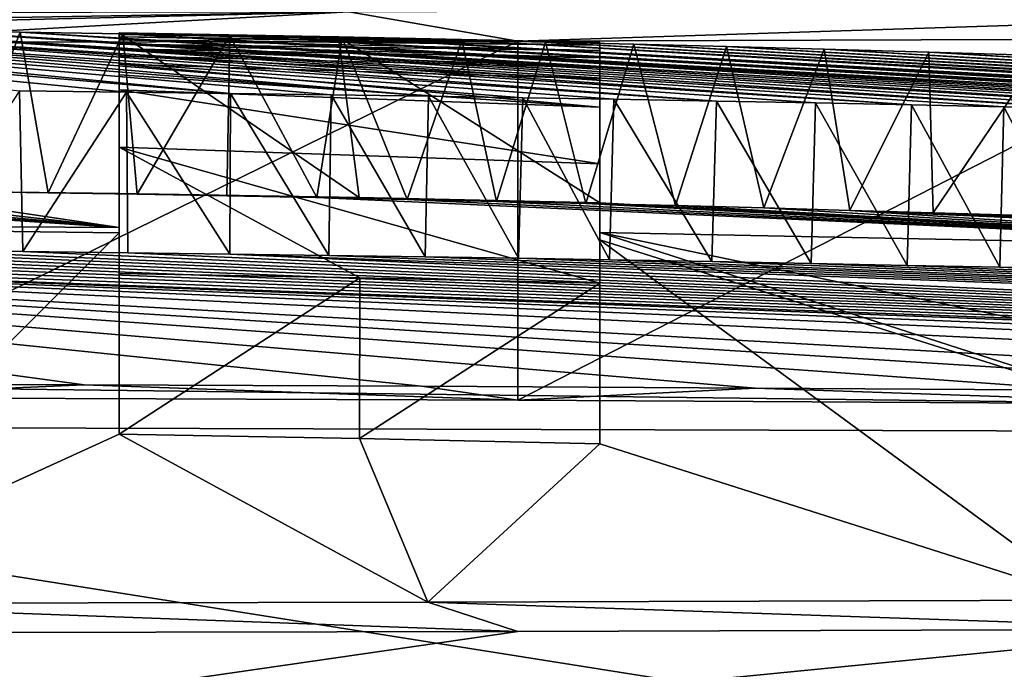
# Model space of a CAD drawing. Header units: millimetres. Extents: x -24 to 72, y 0 to 310.
# Tile 225 of 251: x 0.598 to 1.213, y 308.618 to 309.023. Entities that reach past the tile are written whole.
import ezdxf

# ---------------------------------------------------------------- set-up
doc = ezdxf.new("R2010")
doc.units = ezdxf.units.MM
doc.header["$LTSCALE"] = 65.185185
for name, color, linetype in [('300', 7, 'CONTINUOUS'), ('344', 7, 'CONTINUOUS'), ('399', 7, 'CONTINUOUS'), ('400', 7, 'CONTINUOUS'), ('402', 7, 'CONTINUOUS'), ('403', 7, 'CONTINUOUS'), ('406', 7, 'CONTINUOUS'), ('407', 7, 'CONTINUOUS'), ('408', 7, 'CONTINUOUS'), ('409', 7, 'CONTINUOUS'), ('410', 7, 'CONTINUOUS'), ('411', 7, 'CONTINUOUS'), ('77', 7, 'CONTINUOUS')]:
    doc.layers.add(name, color=color, linetype=linetype)

msp = doc.modelspace()

# ---------------------------------------------------------------- linework, layer by layer
at = {"layer": '300', "color": 7, "linetype": 'CONTINUOUS'}
for points in [[(0.4572, 309.0091, 180.1518), (0.90935, 309.00994, 180.2228), (0.45735, 308.78764, 167.46464), (0.4572, 309.0091, 180.1518)], [(0.45735, 308.78764, 167.46464), (0.90935, 309.00994, 180.2228), (0.90946, 308.78601, 167.39365), (0.45735, 308.78764, 167.46464)], [(0.90935, 309.00994, 180.2228), (1.35001, 309.0114, 180.33993), (0.90946, 308.78601, 167.39365), (0.90935, 309.00994, 180.2228)], [(0.90946, 308.78601, 167.39365), (1.35001, 309.0114, 180.33993), (1.35017, 308.78338, 167.27652), (0.90946, 308.78601, 167.39365)], [(1.68544, 308.51106, 151.70901), (0.00029, 308.51023, 151.56164), (1.35009, 308.64316, 159.24314), (1.68544, 308.51106, 151.70901)], [(1.35009, 308.64316, 159.24314), (0.00029, 308.51023, 151.56164), (0.90943, 308.6417, 159.12601), (1.35009, 308.64316, 159.24314)], [(0.90943, 308.6417, 159.12601), (0.00029, 308.51023, 151.56164), (0.45728, 308.64085, 159.05501), (0.90943, 308.6417, 159.12601)]]:
    msp.add_3dface(points, dxfattribs=at)
at = {"layer": '344', "color": 7, "linetype": 'CONTINUOUS'}
for points in [[(0.4572, 309.0091, 180.1518), (0.00044, 309.00886, 180.12799), (0.80384, 309.02808, 180.48962), (0.4572, 309.0091, 180.1518)], [(0.00044, 309.00886, 180.12799), (0.00044, 309.01468, 180.26963), (0.80384, 309.02808, 180.48962), (0.00044, 309.00886, 180.12799)], [(0.00044, 309.01468, 180.26963), (0.00044, 309.02719, 180.41082), (0.80384, 309.02808, 180.48962), (0.00044, 309.01468, 180.26963)], [(0.90935, 309.00994, 180.2228), (0.4572, 309.0091, 180.1518), (0.80384, 309.02808, 180.48962), (0.90935, 309.00994, 180.2228)], [(1.57365, 309.031, 180.72216), (0.90935, 309.00994, 180.2228), (0.80384, 309.02808, 180.48962), (1.57365, 309.031, 180.72216)], [(1.35001, 309.0114, 180.33993), (0.90935, 309.00994, 180.2228), (1.57365, 309.031, 180.72216), (1.35001, 309.0114, 180.33993)]]:
    msp.add_3dface(points, dxfattribs=at)
at = {"layer": '399', "color": 7, "linetype": 'CONTINUOUS'}
for points in [[(0.4267, 308.79613, 167.18313), (0.45735, 308.78764, 167.46464), (0.6388, 308.79549, 167.15558), (0.4267, 308.79613, 167.18313)], [(0.45735, 308.78764, 167.46464), (0.90946, 308.78601, 167.39365), (0.6388, 308.79549, 167.15558), (0.45735, 308.78764, 167.46464)], [(0.6388, 308.79549, 167.15558), (0.90946, 308.78601, 167.39365), (0.84934, 308.7946, 167.11726), (0.6388, 308.79549, 167.15558)], [(0.84934, 308.7946, 167.11726), (0.90946, 308.78601, 167.39365), (1.05753, 308.7935, 167.06772), (0.84934, 308.7946, 167.11726)], [(0.90946, 308.78601, 167.39365), (1.35017, 308.78338, 167.27652), (1.05753, 308.7935, 167.06772), (0.90946, 308.78601, 167.39365)], [(1.05753, 308.7935, 167.06772), (1.35017, 308.78338, 167.27652), (1.26292, 308.79215, 167.00768), (1.05753, 308.7935, 167.06772)], [(0.85329, 308.65996, 159.40292), (0.90943, 308.6417, 159.12601), (0.429, 308.65917, 159.33633), (0.85329, 308.65996, 159.40292)], [(0.90943, 308.6417, 159.12601), (0.45728, 308.64085, 159.05501), (0.429, 308.65917, 159.33633), (0.90943, 308.6417, 159.12601)], [(1.26701, 308.66132, 159.51285), (1.35009, 308.64316, 159.24314), (0.85329, 308.65996, 159.40292), (1.26701, 308.66132, 159.51285)], [(1.35009, 308.64316, 159.24314), (0.90943, 308.6417, 159.12601), (0.85329, 308.65996, 159.40292), (1.35009, 308.64316, 159.24314)]]:
    msp.add_3dface(points, dxfattribs=at)
at = {"layer": '400', "color": 7, "linetype": 'CONTINUOUS'}
for points in [[(0.15053, 308.89668, 162.5768), (0.28158, 308.91905, 164.23194), (0.66053, 308.89368, 162.63736), (0.15053, 308.89668, 162.5768)], [(0.28158, 308.91905, 164.23194), (0.33762, 308.91862, 164.23435), (0.66053, 308.89368, 162.63736), (0.28158, 308.91905, 164.23194)], [(0.33762, 308.91862, 164.23435), (0.3936, 308.9181, 164.23723), (0.66053, 308.89368, 162.63736), (0.33762, 308.91862, 164.23435)], [(0.3936, 308.9181, 164.23723), (0.44936, 308.91751, 164.24061), (0.66053, 308.89368, 162.63736), (0.3936, 308.9181, 164.23723)], [(0.44936, 308.91751, 164.24061), (0.50494, 308.91684, 164.24442), (0.66053, 308.89368, 162.63736), (0.44936, 308.91751, 164.24061)], [(0.50494, 308.91684, 164.24442), (0.56052, 308.9161, 164.24865), (0.66053, 308.91497, 163.78641), (0.50494, 308.91684, 164.24442)], [(0.66053, 308.89368, 162.63736), (0.50494, 308.91684, 164.24442), (0.66053, 308.91497, 163.78641), (0.66053, 308.89368, 162.63736)], [(0.56052, 308.9161, 164.24865), (0.61614, 308.91528, 164.25334), (0.66053, 308.91497, 163.78641), (0.56052, 308.9161, 164.24865)], [(0.61614, 308.91528, 164.25334), (0.67182, 308.91438, 164.25857), (0.81047, 308.91232, 163.78646), (0.61614, 308.91528, 164.25334)], [(0.66053, 308.91497, 163.78641), (0.61614, 308.91528, 164.25334), (0.81047, 308.91232, 163.78646), (0.66053, 308.91497, 163.78641)], [(0.67182, 308.91438, 164.25857), (0.72778, 308.9134, 164.2643), (0.81047, 308.91232, 163.78646), (0.67182, 308.91438, 164.25857)], [(0.72778, 308.9134, 164.2643), (0.78403, 308.91233, 164.2705), (0.96053, 308.90912, 163.78651), (0.72778, 308.9134, 164.2643)], [(0.81047, 308.91232, 163.78646), (0.72778, 308.9134, 164.2643), (0.96053, 308.90912, 163.78651), (0.81047, 308.91232, 163.78646)], [(0.78403, 308.91233, 164.2705), (0.84026, 308.91119, 164.27728), (1.49518, 308.87999, 162.91154), (0.78403, 308.91233, 164.2705)], [(0.96053, 308.90912, 163.78651), (0.78403, 308.91233, 164.2705), (1.49518, 308.87999, 162.91154), (0.96053, 308.90912, 163.78651)], [(0.84026, 308.91119, 164.27728), (0.89612, 308.90997, 164.28466), (1.49518, 308.87999, 162.91154), (0.84026, 308.91119, 164.27728)], [(0.89612, 308.90997, 164.28466), (0.95196, 308.90867, 164.2925), (1.49518, 308.87999, 162.91154), (0.89612, 308.90997, 164.28466)], [(0.95196, 308.90867, 164.2925), (1.00788, 308.90729, 164.30078), (1.49518, 308.87999, 162.91154), (0.95196, 308.90867, 164.2925)], [(0.96053, 308.89064, 162.72767), (0.96053, 308.90912, 163.78651), (1.49518, 308.87999, 162.91154), (0.96053, 308.89064, 162.72767)], [(1.00788, 308.90729, 164.30078), (1.06307, 308.90585, 164.30961), (1.49518, 308.87999, 162.91154), (1.00788, 308.90729, 164.30078)], [(1.06307, 308.90585, 164.30961), (1.11666, 308.90437, 164.31901), (1.49518, 308.87999, 162.91154), (1.06307, 308.90585, 164.30961)], [(1.11666, 308.90437, 164.31901), (1.1686, 308.90286, 164.32862), (1.96954, 308.86692, 163.21306), (1.11666, 308.90437, 164.31901)], [(1.49518, 308.87999, 162.91154), (1.11666, 308.90437, 164.31901), (1.96954, 308.86692, 163.21306), (1.49518, 308.87999, 162.91154)], [(1.1686, 308.90286, 164.32862), (1.21926, 308.90133, 164.33829), (1.96954, 308.86692, 163.21306), (1.1686, 308.90286, 164.32862)], [(0.429, 308.65917, 159.33633), (0.15053, 308.89668, 162.5768), (0.66053, 308.89028, 162.53535), (0.429, 308.65917, 159.33633)], [(0.15053, 308.89668, 162.5768), (0.66053, 308.89368, 162.63736), (0.66053, 308.89028, 162.53535), (0.15053, 308.89668, 162.5768)], [(0.66053, 308.76468, 160.43852), (0.429, 308.65917, 159.33633), (0.66053, 308.89028, 162.53535), (0.66053, 308.76468, 160.43852)], [(2.04534, 308.66577, 159.85658), (1.66582, 308.66326, 159.66471), (0.96053, 308.89064, 162.72767), (2.04534, 308.66577, 159.85658)], [(2.04534, 308.66577, 159.85658), (0.96053, 308.89064, 162.72767), (1.49518, 308.87999, 162.91154), (2.04534, 308.66577, 159.85658)], [(0.96053, 308.89064, 162.72767), (1.66582, 308.66326, 159.66471), (0.96053, 308.88596, 162.58027), (0.96053, 308.89064, 162.72767)], [(0.4267, 308.79613, 167.18313), (0.6388, 308.79549, 167.15558), (0.00051, 308.88195, 165.78729), (0.4267, 308.79613, 167.18313)], [(0.6388, 308.79549, 167.15558), (0.84934, 308.7946, 167.11726), (0.00051, 308.88195, 165.78729), (0.6388, 308.79549, 167.15558)], [(0.84934, 308.7946, 167.11726), (1.05753, 308.7935, 167.06772), (0.00051, 308.88195, 165.78729), (0.84934, 308.7946, 167.11726)], [(1.05753, 308.7935, 167.06772), (1.26292, 308.79215, 167.00768), (0.00051, 308.88195, 165.78729), (1.05753, 308.7935, 167.06772)], [(1.26292, 308.79215, 167.00768), (1.46419, 308.79058, 166.93735), (0.00051, 308.88195, 165.78729), (1.26292, 308.79215, 167.00768)], [(1.46419, 308.79058, 166.93735), (1.66094, 308.78882, 166.85656), (0.00051, 308.88195, 165.78729), (1.46419, 308.79058, 166.93735)], [(1.66094, 308.78882, 166.85656), (2.03908, 308.78464, 166.66634), (0.00051, 308.88195, 165.78729), (1.66094, 308.78882, 166.85656)], [(2.03908, 308.78464, 166.66634), (2.39364, 308.77975, 166.43883), (0.00051, 308.88195, 165.78729), (2.03908, 308.78464, 166.66634)], [(2.39364, 308.77975, 166.43883), (2.72091, 308.7742, 166.17706), (0.00051, 308.88195, 165.78729), (2.39364, 308.77975, 166.43883)], [(2.72091, 308.7742, 166.17706), (3.01792, 308.76808, 165.88402), (0.00051, 308.88195, 165.78729), (2.72091, 308.7742, 166.17706)], [(3.01792, 308.76808, 165.88402), (3.23543, 308.76276, 165.62417), (0.00051, 308.88195, 165.78729), (3.01792, 308.76808, 165.88402)], [(0.00051, 308.88195, 165.78729), (3.23543, 308.76276, 165.62417), (0.07301, 308.8819, 165.78693), (0.00051, 308.88195, 165.78729)], [(0.07301, 308.8819, 165.78693), (3.23543, 308.76276, 165.62417), (0.14383, 308.88175, 165.78586), (0.07301, 308.8819, 165.78693)], [(0.14383, 308.88175, 165.78586), (3.23543, 308.76276, 165.62417), (0.21296, 308.88152, 165.78415), (0.14383, 308.88175, 165.78586)], [(0.21296, 308.88152, 165.78415), (3.23543, 308.76276, 165.62417), (0.2804, 308.88121, 165.78182), (0.21296, 308.88152, 165.78415)], [(0.2804, 308.88121, 165.78182), (3.23543, 308.76276, 165.62417), (0.34614, 308.88083, 165.77893), (0.2804, 308.88121, 165.78182)], [(0.34614, 308.88083, 165.77893), (3.23543, 308.76276, 165.62417), (0.41005, 308.88039, 165.77553), (0.34614, 308.88083, 165.77893)], [(0.41005, 308.88039, 165.77553), (3.23543, 308.76276, 165.62417), (0.47225, 308.87989, 165.77165), (0.41005, 308.88039, 165.77553)], [(1.66582, 308.66326, 159.66471), (1.26701, 308.66132, 159.51285), (0.96053, 308.88596, 162.58027), (1.66582, 308.66326, 159.66471)], [(0.96053, 308.88596, 162.58027), (1.26701, 308.66132, 159.51285), (0.96053, 308.7588, 160.43863), (0.96053, 308.88596, 162.58027)], [(0.47225, 308.87989, 165.77165), (3.23543, 308.76276, 165.62417), (0.53286, 308.87934, 165.76732), (0.47225, 308.87989, 165.77165)], [(0.53286, 308.87934, 165.76732), (3.23543, 308.76276, 165.62417), (0.60037, 308.87865, 165.76184), (0.53286, 308.87934, 165.76732)], [(0.60037, 308.87865, 165.76184), (3.23543, 308.76276, 165.62417), (0.66601, 308.8779, 165.75584), (0.60037, 308.87865, 165.76184)], [(0.66601, 308.8779, 165.75584), (3.23543, 308.76276, 165.62417), (0.72963, 308.8771, 165.74938), (0.66601, 308.8779, 165.75584)], [(0.72963, 308.8771, 165.74938), (3.23543, 308.76276, 165.62417), (3.15959, 308.7867, 165.0696), (0.72963, 308.8771, 165.74938)], [(0.79141, 308.87625, 165.74248), (0.72963, 308.8771, 165.74938), (3.15959, 308.7867, 165.0696), (0.79141, 308.87625, 165.74248)], [(0.8515, 308.87537, 165.73515), (0.79141, 308.87625, 165.74248), (3.15959, 308.7867, 165.0696), (0.8515, 308.87537, 165.73515)], [(0.90993, 308.87445, 165.72744), (0.8515, 308.87537, 165.73515), (3.15959, 308.7867, 165.0696), (0.90993, 308.87445, 165.72744)], [(0.96658, 308.87351, 165.71939), (0.90993, 308.87445, 165.72744), (3.15959, 308.7867, 165.0696), (0.96658, 308.87351, 165.71939)], [(1.03059, 308.87237, 165.70958), (0.96658, 308.87351, 165.71939), (3.15959, 308.7867, 165.0696), (1.03059, 308.87237, 165.70958)], [(1.09258, 308.87121, 165.69933), (1.03059, 308.87237, 165.70958), (3.15959, 308.7867, 165.0696), (1.09258, 308.87121, 165.69933)], [(1.15246, 308.87003, 165.6887), (1.09258, 308.87121, 165.69933), (3.15959, 308.7867, 165.0696), (1.15246, 308.87003, 165.6887)], [(1.21026, 308.86883, 165.67774), (1.15246, 308.87003, 165.6887), (3.15959, 308.7867, 165.0696), (1.21026, 308.86883, 165.67774)], [(1.26614, 308.86762, 165.66644), (1.21026, 308.86883, 165.67774), (3.15959, 308.7867, 165.0696), (1.26614, 308.86762, 165.66644)], [(0.85329, 308.65996, 159.40292), (0.429, 308.65917, 159.33633), (0.66053, 308.76468, 160.43852), (0.85329, 308.65996, 159.40292)], [(0.81065, 308.76201, 160.43857), (0.85329, 308.65996, 159.40292), (0.66053, 308.76468, 160.43852), (0.81065, 308.76201, 160.43857)], [(0.96053, 308.7588, 160.43863), (0.85329, 308.65996, 159.40292), (0.81065, 308.76201, 160.43857), (0.96053, 308.7588, 160.43863)], [(1.26701, 308.66132, 159.51285), (0.85329, 308.65996, 159.40292), (0.96053, 308.7588, 160.43863), (1.26701, 308.66132, 159.51285)]]:
    msp.add_3dface(points, dxfattribs=at)
at = {"layer": '402', "color": 7, "linetype": 'CONTINUOUS'}
for points in [[(0.66055, 309.01498, 163.78466), (0.79741, 309.01258, 163.78471), (0.66055, 309.01405, 163.64206), (0.66055, 309.01498, 163.78466)], [(0.79741, 309.01258, 163.78471), (0.96054, 309.00914, 163.78477), (0.66055, 309.01405, 163.64206), (0.79741, 309.01258, 163.78471)], [(0.66055, 309.01405, 163.64206), (0.96054, 309.00914, 163.78477), (0.66055, 309.01264, 163.49961), (0.66055, 309.01405, 163.64206)], [(0.96054, 309.00914, 163.78477), (0.96055, 309.00734, 163.54878), (0.66055, 309.01264, 163.49961), (0.96054, 309.00914, 163.78477)], [(0.66055, 309.01264, 163.49961), (0.96055, 309.00734, 163.54878), (0.66055, 309.01066, 163.35185), (0.66055, 309.01264, 163.49961)], [(0.96055, 309.00734, 163.54878), (0.96055, 309.00411, 163.3069), (0.66055, 309.01066, 163.35185), (0.96055, 309.00734, 163.54878)], [(0.66055, 309.01066, 163.35185), (0.96055, 309.00411, 163.3069), (0.66055, 309.00809, 163.20006), (0.66055, 309.01066, 163.35185)], [(0.96055, 309.00411, 163.3069), (0.96055, 308.99945, 163.06279), (0.66055, 309.00809, 163.20006), (0.96055, 309.00411, 163.3069)], [(0.66055, 309.00809, 163.20006), (0.96055, 308.99945, 163.06279), (0.66055, 309.00502, 163.05072), (0.66055, 309.00809, 163.20006)], [(0.96055, 308.99945, 163.06279), (0.96055, 308.99353, 162.82492), (0.66055, 309.00502, 163.05072), (0.96055, 308.99945, 163.06279)], [(0.66055, 309.00502, 163.05072), (0.96055, 308.99353, 162.82492), (0.66055, 309.00065, 162.87181), (0.66055, 309.00502, 163.05072)], [(0.96055, 308.99353, 162.82492), (0.96055, 308.98629, 162.58795), (0.66055, 309.00065, 162.87181), (0.96055, 308.99353, 162.82492)], [(0.66055, 309.00065, 162.87181), (0.96055, 308.98629, 162.58795), (0.66055, 308.9955, 162.6928), (0.66055, 309.00065, 162.87181)], [(0.96055, 308.98629, 162.58795), (0.96055, 308.96869, 162.13444), (0.66055, 308.9955, 162.6928), (0.96055, 308.98629, 162.58795)], [(0.66055, 308.9955, 162.6928), (0.96055, 308.96869, 162.13444), (0.66055, 308.98891, 162.49453), (0.66055, 308.9955, 162.6928)], [(0.66055, 308.98891, 162.49453), (0.96055, 308.96869, 162.13444), (0.66055, 308.97946, 162.24924), (0.66055, 308.98891, 162.49453)], [(0.96055, 308.96869, 162.13444), (0.96055, 308.93341, 161.45989), (0.66055, 308.97946, 162.24924), (0.96055, 308.96869, 162.13444)], [(0.66055, 308.97946, 162.24924), (0.96055, 308.93341, 161.45989), (0.66055, 308.94367, 161.5342), (0.66055, 308.97946, 162.24924)], [(0.66054, 308.8649, 160.43677), (0.66055, 308.94367, 161.5342), (0.81075, 308.86224, 160.43682), (0.66054, 308.8649, 160.43677)], [(0.96055, 308.93341, 161.45989), (0.96054, 308.85904, 160.43688), (0.66055, 308.94367, 161.5342), (0.96055, 308.93341, 161.45989)], [(0.66055, 308.94367, 161.5342), (0.96054, 308.85904, 160.43688), (0.81075, 308.86224, 160.43682), (0.66055, 308.94367, 161.5342)]]:
    msp.add_3dface(points, dxfattribs=at)
at = {"layer": '403', "color": 7, "linetype": 'CONTINUOUS'}
for points in [[(0.29812, 309.01895, 164.23086), (0.23904, 309.01935, 164.22863), (0.72999, 308.97727, 165.74753), (0.29812, 309.01895, 164.23086)], [(0.72999, 308.97727, 165.74753), (0.23904, 309.01935, 164.22863), (0.66518, 308.97809, 165.75403), (0.72999, 308.97727, 165.74753)], [(0.66518, 308.97809, 165.75403), (0.23904, 309.01935, 164.22863), (0.59829, 308.97884, 165.7603), (0.66518, 308.97809, 165.75403)], [(0.35709, 309.01846, 164.23358), (0.29812, 309.01895, 164.23086), (0.85368, 308.97552, 165.73317), (0.35709, 309.01846, 164.23358)], [(0.85368, 308.97552, 165.73317), (0.29812, 309.01895, 164.23086), (0.7928, 308.97641, 165.74064), (0.85368, 308.97552, 165.73317)], [(0.7928, 308.97641, 165.74064), (0.29812, 309.01895, 164.23086), (0.72999, 308.97727, 165.74753), (0.7928, 308.97641, 165.74064)], [(0.41632, 309.01789, 164.23682), (0.35709, 309.01846, 164.23358), (1.03336, 308.97251, 165.70744), (0.41632, 309.01789, 164.23682)], [(1.03336, 308.97251, 165.70744), (0.35709, 309.01846, 164.23358), (0.96934, 308.97365, 165.71716), (1.03336, 308.97251, 165.70744)], [(0.96934, 308.97365, 165.71716), (0.35709, 309.01846, 164.23358), (0.91254, 308.9746, 165.72521), (0.96934, 308.97365, 165.71716)], [(0.91254, 308.9746, 165.72521), (0.35709, 309.01846, 164.23358), (0.85368, 308.97552, 165.73317), (0.91254, 308.9746, 165.72521)], [(0.47603, 309.01722, 164.24061), (0.41632, 309.01789, 164.23682), (1.15511, 308.97017, 165.68639), (0.47603, 309.01722, 164.24061)], [(1.15511, 308.97017, 165.68639), (0.41632, 309.01789, 164.23682), (1.09531, 308.97135, 165.69709), (1.15511, 308.97017, 165.68639)], [(1.09531, 308.97135, 165.69709), (0.41632, 309.01789, 164.23682), (1.03336, 308.97251, 165.70744), (1.09531, 308.97135, 165.69709)], [(0.53674, 309.01645, 164.24501), (0.47603, 309.01722, 164.24061), (1.26844, 308.96777, 165.66425), (0.53674, 309.01645, 164.24501)], [(1.26844, 308.96777, 165.66425), (0.47603, 309.01722, 164.24061), (1.21274, 308.96897, 165.67551), (1.26844, 308.96777, 165.66425)], [(1.21274, 308.96897, 165.67551), (0.47603, 309.01722, 164.24061), (1.15511, 308.97017, 165.68639), (1.21274, 308.96897, 165.67551)], [(0.59884, 309.01557, 164.25009), (0.53674, 309.01645, 164.24501), (1.38448, 308.9651, 165.63831), (0.59884, 309.01557, 164.25009)], [(1.38448, 308.9651, 165.63831), (0.53674, 309.01645, 164.24501), (1.32235, 308.96656, 165.65253), (1.38448, 308.9651, 165.63831)], [(1.32235, 308.96656, 165.65253), (0.53674, 309.01645, 164.24501), (1.26844, 308.96777, 165.66425), (1.32235, 308.96656, 165.65253)], [(0.66288, 309.01456, 164.25592), (0.59884, 309.01557, 164.25009), (1.50129, 308.96222, 165.60865), (0.66288, 309.01456, 164.25592)], [(1.50129, 308.96222, 165.60865), (0.59884, 309.01557, 164.25009), (1.44406, 308.96366, 165.62373), (1.50129, 308.96222, 165.60865)], [(1.44406, 308.96366, 165.62373), (0.59884, 309.01557, 164.25009), (1.38448, 308.9651, 165.63831), (1.44406, 308.96366, 165.62373)], [(0.72966, 309.0134, 164.26278), (0.66288, 309.01456, 164.25592), (1.65875, 308.95804, 165.56204), (0.72966, 309.0134, 164.26278)], [(1.65875, 308.95804, 165.56204), (0.66288, 309.01456, 164.25592), (1.60848, 308.95941, 165.57792), (1.65875, 308.95804, 165.56204)], [(1.60848, 308.95941, 165.57792), (0.66288, 309.01456, 164.25592), (1.55602, 308.9608, 165.59343), (1.60848, 308.95941, 165.57792)], [(1.55602, 308.9608, 165.59343), (0.66288, 309.01456, 164.25592), (1.50129, 308.96222, 165.60865), (1.55602, 308.9608, 165.59343)], [(0.79983, 309.01205, 164.27063), (0.72966, 309.0134, 164.26278), (1.7527, 308.95539, 165.52987), (0.79983, 309.01205, 164.27063)], [(1.7527, 308.95539, 165.52987), (0.72966, 309.0134, 164.26278), (1.70676, 308.9567, 165.54608), (1.7527, 308.95539, 165.52987)], [(1.70676, 308.9567, 165.54608), (0.72966, 309.0134, 164.26278), (1.65875, 308.95804, 165.56204), (1.70676, 308.9567, 165.54608)], [(0.87436, 309.01049, 164.28002), (0.79983, 309.01205, 164.27063), (1.87846, 308.95172, 165.48016), (0.87436, 309.01049, 164.28002)], [(1.87846, 308.95172, 165.48016), (0.79983, 309.01205, 164.27063), (1.83849, 308.9529, 165.49688), (1.87846, 308.95172, 165.48016)], [(1.83849, 308.9529, 165.49688), (0.79983, 309.01205, 164.27063), (1.79662, 308.95413, 165.51341), (1.83849, 308.9529, 165.49688)], [(1.79662, 308.95413, 165.51341), (0.79983, 309.01205, 164.27063), (1.7527, 308.95539, 165.52987), (1.79662, 308.95413, 165.51341)], [(0.92669, 309.00931, 164.28706), (0.87436, 309.01049, 164.28002), (1.95275, 308.94951, 165.44634), (0.92669, 309.00931, 164.28706)], [(1.95275, 308.94951, 165.44634), (0.87436, 309.01049, 164.28002), (1.91655, 308.95059, 165.46327), (1.95275, 308.94951, 165.44634)], [(1.91655, 308.95059, 165.46327), (0.87436, 309.01049, 164.28002), (1.87846, 308.95172, 165.48016), (1.91655, 308.95059, 165.46327)], [(0.98179, 309.00798, 164.29522), (0.92669, 309.00931, 164.28706), (2.0199, 308.94749, 165.41208), (0.98179, 309.00798, 164.29522)], [(2.0199, 308.94749, 165.41208), (0.92669, 309.00931, 164.28706), (1.98721, 308.94847, 165.42925), (2.0199, 308.94749, 165.41208)], [(1.98721, 308.94847, 165.42925), (0.92669, 309.00931, 164.28706), (1.95275, 308.94951, 165.44634), (1.98721, 308.94847, 165.42925)], [(1.03966, 309.00651, 164.30417), (0.98179, 309.00798, 164.29522), (2.08015, 308.94569, 165.37756), (1.03966, 309.00651, 164.30417)], [(2.08015, 308.94569, 165.37756), (0.98179, 309.00798, 164.29522), (2.05084, 308.94656, 165.39487), (2.08015, 308.94569, 165.37756)], [(2.05084, 308.94656, 165.39487), (0.98179, 309.00798, 164.29522), (2.0199, 308.94749, 165.41208), (2.05084, 308.94656, 165.39487)], [(1.10071, 309.00487, 164.3144), (1.03966, 309.00651, 164.30417), (2.13382, 308.94412, 165.34285), (1.10071, 309.00487, 164.3144)], [(2.13382, 308.94412, 165.34285), (1.03966, 309.00651, 164.30417), (2.1078, 308.94488, 165.36021), (2.13382, 308.94412, 165.34285)], [(2.1078, 308.94488, 165.36021), (1.03966, 309.00651, 164.30417), (2.08015, 308.94569, 165.37756), (2.1078, 308.94488, 165.36021)], [(1.166, 309.00299, 164.32645), (1.10071, 309.00487, 164.3144), (2.18668, 308.94264, 165.30371), (1.166, 309.00299, 164.32645)], [(2.18668, 308.94264, 165.30371), (1.10071, 309.00487, 164.3144), (2.1583, 308.94342, 165.32544), (2.18668, 308.94264, 165.30371)], [(2.1583, 308.94342, 165.32544), (1.10071, 309.00487, 164.3144), (2.13382, 308.94412, 165.34285), (2.1583, 308.94342, 165.32544)], [(1.23499, 309.0009, 164.33983), (1.166, 309.00299, 164.32645), (2.2364, 308.94134, 165.26038), (1.23499, 309.0009, 164.33983)], [(2.2364, 308.94134, 165.26038), (1.166, 309.00299, 164.32645), (2.2127, 308.94194, 165.28202), (2.2364, 308.94134, 165.26038)], [(2.2127, 308.94194, 165.28202), (1.166, 309.00299, 164.32645), (2.18668, 308.94264, 165.30371), (2.2127, 308.94194, 165.28202)]]:
    msp.add_3dface(points, dxfattribs=at)
at = {"layer": '406', "color": 7, "linetype": 'CONTINUOUS'}
for points in [[(0.96053, 308.90912, 163.78651), (0.96053, 308.89064, 162.72767), (0.96054, 309.00914, 163.78477), (0.96053, 308.90912, 163.78651)], [(0.96053, 308.89064, 162.72767), (0.96055, 309.00734, 163.54878), (0.96054, 309.00914, 163.78477), (0.96053, 308.89064, 162.72767)], [(0.96053, 308.89064, 162.72767), (0.96055, 309.00411, 163.3069), (0.96055, 309.00734, 163.54878), (0.96053, 308.89064, 162.72767)], [(0.96053, 308.89064, 162.72767), (0.96055, 308.99945, 163.06279), (0.96055, 309.00411, 163.3069), (0.96053, 308.89064, 162.72767)], [(0.96053, 308.89064, 162.72767), (0.96055, 308.99353, 162.82492), (0.96055, 308.99945, 163.06279), (0.96053, 308.89064, 162.72767)], [(0.96053, 308.89064, 162.72767), (0.96055, 308.98629, 162.58795), (0.96055, 308.99353, 162.82492), (0.96053, 308.89064, 162.72767)], [(0.96053, 308.89064, 162.72767), (0.96053, 308.88596, 162.58027), (0.96055, 308.98629, 162.58795), (0.96053, 308.89064, 162.72767)], [(0.96053, 308.88596, 162.58027), (0.96055, 308.96869, 162.13444), (0.96055, 308.98629, 162.58795), (0.96053, 308.88596, 162.58027)], [(0.96053, 308.88596, 162.58027), (0.96053, 308.7588, 160.43863), (0.96055, 308.96869, 162.13444), (0.96053, 308.88596, 162.58027)], [(0.96053, 308.7588, 160.43863), (0.96055, 308.93341, 161.45989), (0.96055, 308.96869, 162.13444), (0.96053, 308.7588, 160.43863)], [(0.96053, 308.7588, 160.43863), (0.96054, 308.85904, 160.43688), (0.96055, 308.93341, 161.45989), (0.96053, 308.7588, 160.43863)]]:
    msp.add_3dface(points, dxfattribs=at)
at = {"layer": '407', "color": 7, "linetype": 'CONTINUOUS'}
for points in [[(0.66053, 308.91497, 163.78641), (0.81047, 308.91232, 163.78646), (0.66055, 309.01498, 163.78466), (0.66053, 308.91497, 163.78641)], [(0.81047, 308.91232, 163.78646), (0.79741, 309.01258, 163.78471), (0.66055, 309.01498, 163.78466), (0.81047, 308.91232, 163.78646)], [(0.81047, 308.91232, 163.78646), (0.96053, 308.90912, 163.78651), (0.79741, 309.01258, 163.78471), (0.81047, 308.91232, 163.78646)], [(0.96053, 308.90912, 163.78651), (0.96054, 309.00914, 163.78477), (0.79741, 309.01258, 163.78471), (0.96053, 308.90912, 163.78651)]]:
    msp.add_3dface(points, dxfattribs=at)
at = {"layer": '408', "color": 7, "linetype": 'CONTINUOUS'}
for points in [[(0.66053, 308.91497, 163.78641), (0.66055, 309.01498, 163.78466), (0.66055, 309.01405, 163.64206), (0.66053, 308.91497, 163.78641)], [(0.66053, 308.91497, 163.78641), (0.66055, 309.01405, 163.64206), (0.66055, 309.01264, 163.49961), (0.66053, 308.91497, 163.78641)], [(0.66053, 308.91497, 163.78641), (0.66055, 309.01264, 163.49961), (0.66055, 309.01066, 163.35185), (0.66053, 308.91497, 163.78641)], [(0.66053, 308.91497, 163.78641), (0.66055, 309.01066, 163.35185), (0.66055, 309.00809, 163.20006), (0.66053, 308.91497, 163.78641)], [(0.66053, 308.91497, 163.78641), (0.66055, 309.00809, 163.20006), (0.66055, 309.00502, 163.05072), (0.66053, 308.91497, 163.78641)], [(0.66053, 308.91497, 163.78641), (0.66055, 309.00502, 163.05072), (0.66055, 309.00065, 162.87181), (0.66053, 308.91497, 163.78641)], [(0.66053, 308.91497, 163.78641), (0.66055, 309.00065, 162.87181), (0.66055, 308.9955, 162.6928), (0.66053, 308.91497, 163.78641)], [(0.66053, 308.89368, 162.63736), (0.66053, 308.91497, 163.78641), (0.66055, 308.9955, 162.6928), (0.66053, 308.89368, 162.63736)], [(0.66053, 308.89368, 162.63736), (0.66055, 308.9955, 162.6928), (0.66055, 308.98891, 162.49453), (0.66053, 308.89368, 162.63736)], [(0.66053, 308.89028, 162.53535), (0.66053, 308.89368, 162.63736), (0.66055, 308.98891, 162.49453), (0.66053, 308.89028, 162.53535)], [(0.66053, 308.89028, 162.53535), (0.66055, 308.98891, 162.49453), (0.66055, 308.97946, 162.24924), (0.66053, 308.89028, 162.53535)], [(0.66053, 308.89028, 162.53535), (0.66055, 308.97946, 162.24924), (0.66055, 308.94367, 161.5342), (0.66053, 308.89028, 162.53535)], [(0.66053, 308.89028, 162.53535), (0.66055, 308.94367, 161.5342), (0.66054, 308.8649, 160.43677), (0.66053, 308.89028, 162.53535)], [(0.66053, 308.76468, 160.43852), (0.66053, 308.89028, 162.53535), (0.66054, 308.8649, 160.43677), (0.66053, 308.76468, 160.43852)]]:
    msp.add_3dface(points, dxfattribs=at)
at = {"layer": '409', "color": 7, "linetype": 'CONTINUOUS'}
for points in [[(0.66053, 308.76468, 160.43852), (0.66054, 308.8649, 160.43677), (0.81075, 308.86224, 160.43682), (0.66053, 308.76468, 160.43852)], [(0.81065, 308.76201, 160.43857), (0.66053, 308.76468, 160.43852), (0.81075, 308.86224, 160.43682), (0.81065, 308.76201, 160.43857)], [(0.96054, 308.85904, 160.43688), (0.81065, 308.76201, 160.43857), (0.81075, 308.86224, 160.43682), (0.96054, 308.85904, 160.43688)], [(0.96053, 308.7588, 160.43863), (0.81065, 308.76201, 160.43857), (0.96054, 308.85904, 160.43688), (0.96053, 308.7588, 160.43863)]]:
    msp.add_3dface(points, dxfattribs=at)
at = {"layer": '410', "color": 7, "linetype": 'CONTINUOUS'}
for points in [[(0.53286, 308.87934, 165.76732), (0.60037, 308.87865, 165.76184), (0.59829, 308.97884, 165.7603), (0.53286, 308.87934, 165.76732)], [(0.60037, 308.87865, 165.76184), (0.66518, 308.97809, 165.75403), (0.59829, 308.97884, 165.7603), (0.60037, 308.87865, 165.76184)], [(0.60037, 308.87865, 165.76184), (0.66601, 308.8779, 165.75584), (0.66518, 308.97809, 165.75403), (0.60037, 308.87865, 165.76184)], [(0.66601, 308.8779, 165.75584), (0.72963, 308.8771, 165.74938), (0.66518, 308.97809, 165.75403), (0.66601, 308.8779, 165.75584)], [(0.72963, 308.8771, 165.74938), (0.72999, 308.97727, 165.74753), (0.66518, 308.97809, 165.75403), (0.72963, 308.8771, 165.74938)], [(0.72963, 308.8771, 165.74938), (0.79141, 308.87625, 165.74248), (0.72999, 308.97727, 165.74753), (0.72963, 308.8771, 165.74938)], [(0.79141, 308.87625, 165.74248), (0.7928, 308.97641, 165.74064), (0.72999, 308.97727, 165.74753), (0.79141, 308.87625, 165.74248)], [(0.79141, 308.87625, 165.74248), (0.8515, 308.87537, 165.73515), (0.7928, 308.97641, 165.74064), (0.79141, 308.87625, 165.74248)], [(0.8515, 308.87537, 165.73515), (0.85368, 308.97552, 165.73317), (0.7928, 308.97641, 165.74064), (0.8515, 308.87537, 165.73515)], [(0.8515, 308.87537, 165.73515), (0.90993, 308.87445, 165.72744), (0.85368, 308.97552, 165.73317), (0.8515, 308.87537, 165.73515)], [(0.90993, 308.87445, 165.72744), (0.91254, 308.9746, 165.72521), (0.85368, 308.97552, 165.73317), (0.90993, 308.87445, 165.72744)], [(0.90993, 308.87445, 165.72744), (0.96658, 308.87351, 165.71939), (0.91254, 308.9746, 165.72521), (0.90993, 308.87445, 165.72744)], [(0.96658, 308.87351, 165.71939), (0.96934, 308.97365, 165.71716), (0.91254, 308.9746, 165.72521), (0.96658, 308.87351, 165.71939)], [(0.96658, 308.87351, 165.71939), (1.03059, 308.87237, 165.70958), (0.96934, 308.97365, 165.71716), (0.96658, 308.87351, 165.71939)], [(1.03059, 308.87237, 165.70958), (1.03336, 308.97251, 165.70744), (0.96934, 308.97365, 165.71716), (1.03059, 308.87237, 165.70958)], [(1.03059, 308.87237, 165.70958), (1.09258, 308.87121, 165.69933), (1.03336, 308.97251, 165.70744), (1.03059, 308.87237, 165.70958)], [(1.09258, 308.87121, 165.69933), (1.09531, 308.97135, 165.69709), (1.03336, 308.97251, 165.70744), (1.09258, 308.87121, 165.69933)], [(1.09258, 308.87121, 165.69933), (1.15246, 308.87003, 165.6887), (1.09531, 308.97135, 165.69709), (1.09258, 308.87121, 165.69933)], [(1.15246, 308.87003, 165.6887), (1.15511, 308.97017, 165.68639), (1.09531, 308.97135, 165.69709), (1.15246, 308.87003, 165.6887)], [(1.15246, 308.87003, 165.6887), (1.21026, 308.86883, 165.67774), (1.15511, 308.97017, 165.68639), (1.15246, 308.87003, 165.6887)], [(1.21026, 308.86883, 165.67774), (1.21274, 308.96897, 165.67551), (1.15511, 308.97017, 165.68639), (1.21026, 308.86883, 165.67774)], [(1.21026, 308.86883, 165.67774), (1.26614, 308.86762, 165.66644), (1.21274, 308.96897, 165.67551), (1.21026, 308.86883, 165.67774)], [(1.26614, 308.86762, 165.66644), (1.26844, 308.96777, 165.66425), (1.21274, 308.96897, 165.67551), (1.26614, 308.86762, 165.66644)]]:
    msp.add_3dface(points, dxfattribs=at)
at = {"layer": '411', "color": 7, "linetype": 'CONTINUOUS'}
for points in [[(0.56052, 308.9161, 164.24865), (0.53674, 309.01645, 164.24501), (0.59884, 309.01557, 164.25009), (0.56052, 308.9161, 164.24865)], [(0.61614, 308.91528, 164.25334), (0.56052, 308.9161, 164.24865), (0.59884, 309.01557, 164.25009), (0.61614, 308.91528, 164.25334)], [(0.61614, 308.91528, 164.25334), (0.59884, 309.01557, 164.25009), (0.66288, 309.01456, 164.25592), (0.61614, 308.91528, 164.25334)], [(0.67182, 308.91438, 164.25857), (0.61614, 308.91528, 164.25334), (0.66288, 309.01456, 164.25592), (0.67182, 308.91438, 164.25857)], [(0.67182, 308.91438, 164.25857), (0.66288, 309.01456, 164.25592), (0.72966, 309.0134, 164.26278), (0.67182, 308.91438, 164.25857)], [(0.72778, 308.9134, 164.2643), (0.67182, 308.91438, 164.25857), (0.72966, 309.0134, 164.26278), (0.72778, 308.9134, 164.2643)], [(0.78403, 308.91233, 164.2705), (0.72778, 308.9134, 164.2643), (0.72966, 309.0134, 164.26278), (0.78403, 308.91233, 164.2705)], [(0.78403, 308.91233, 164.2705), (0.72966, 309.0134, 164.26278), (0.79983, 309.01205, 164.27063), (0.78403, 308.91233, 164.2705)], [(0.84026, 308.91119, 164.27728), (0.78403, 308.91233, 164.2705), (0.79983, 309.01205, 164.27063), (0.84026, 308.91119, 164.27728)], [(0.84026, 308.91119, 164.27728), (0.79983, 309.01205, 164.27063), (0.87436, 309.01049, 164.28002), (0.84026, 308.91119, 164.27728)], [(0.89612, 308.90997, 164.28466), (0.84026, 308.91119, 164.27728), (0.87436, 309.01049, 164.28002), (0.89612, 308.90997, 164.28466)], [(0.89612, 308.90997, 164.28466), (0.87436, 309.01049, 164.28002), (0.92669, 309.00931, 164.28706), (0.89612, 308.90997, 164.28466)], [(0.95196, 308.90867, 164.2925), (0.89612, 308.90997, 164.28466), (0.92669, 309.00931, 164.28706), (0.95196, 308.90867, 164.2925)], [(0.95196, 308.90867, 164.2925), (0.92669, 309.00931, 164.28706), (0.98179, 309.00798, 164.29522), (0.95196, 308.90867, 164.2925)], [(1.00788, 308.90729, 164.30078), (0.95196, 308.90867, 164.2925), (0.98179, 309.00798, 164.29522), (1.00788, 308.90729, 164.30078)], [(1.00788, 308.90729, 164.30078), (0.98179, 309.00798, 164.29522), (1.03966, 309.00651, 164.30417), (1.00788, 308.90729, 164.30078)], [(1.06307, 308.90585, 164.30961), (1.00788, 308.90729, 164.30078), (1.03966, 309.00651, 164.30417), (1.06307, 308.90585, 164.30961)], [(1.06307, 308.90585, 164.30961), (1.03966, 309.00651, 164.30417), (1.10071, 309.00487, 164.3144), (1.06307, 308.90585, 164.30961)], [(1.11666, 308.90437, 164.31901), (1.06307, 308.90585, 164.30961), (1.10071, 309.00487, 164.3144), (1.11666, 308.90437, 164.31901)], [(1.11666, 308.90437, 164.31901), (1.10071, 309.00487, 164.3144), (1.166, 309.00299, 164.32645), (1.11666, 308.90437, 164.31901)], [(1.1686, 308.90286, 164.32862), (1.11666, 308.90437, 164.31901), (1.166, 309.00299, 164.32645), (1.1686, 308.90286, 164.32862)], [(1.1686, 308.90286, 164.32862), (1.166, 309.00299, 164.32645), (1.23499, 309.0009, 164.33983), (1.1686, 308.90286, 164.32862)], [(1.21926, 308.90133, 164.33829), (1.1686, 308.90286, 164.32862), (1.23499, 309.0009, 164.33983), (1.21926, 308.90133, 164.33829)]]:
    msp.add_3dface(points, dxfattribs=at)
at = {"layer": '77', "color": 7, "linetype": 'CONTINUOUS'}
for points in [[(0, 309.22563, 246.06468), (0, 308.80039, 246.33728), (3.12647, 308.76114, 246.14881), (0, 309.22563, 246.06468)], [(3.09159, 309.21706, 245.86376), (0, 309.22563, 246.06468), (3.12647, 308.76114, 246.14881), (3.09159, 309.21706, 245.86376)], [(0, 308.80039, 246.33728), (0, 308.77042, 246.35186), (3.12647, 308.76114, 246.14881), (0, 308.80039, 246.33728)], [(0, 308.77042, 246.35186), (0, 308.31339, 246.5135), (3.1458, 308.27206, 246.31633), (0, 308.77042, 246.35186)], [(0, 308.77042, 246.35186), (3.1458, 308.27206, 246.31633), (3.12647, 308.76114, 246.14881), (0, 308.77042, 246.35186)]]:
    msp.add_3dface(points, dxfattribs=at)

doc.saveas('drawing.dxf')
